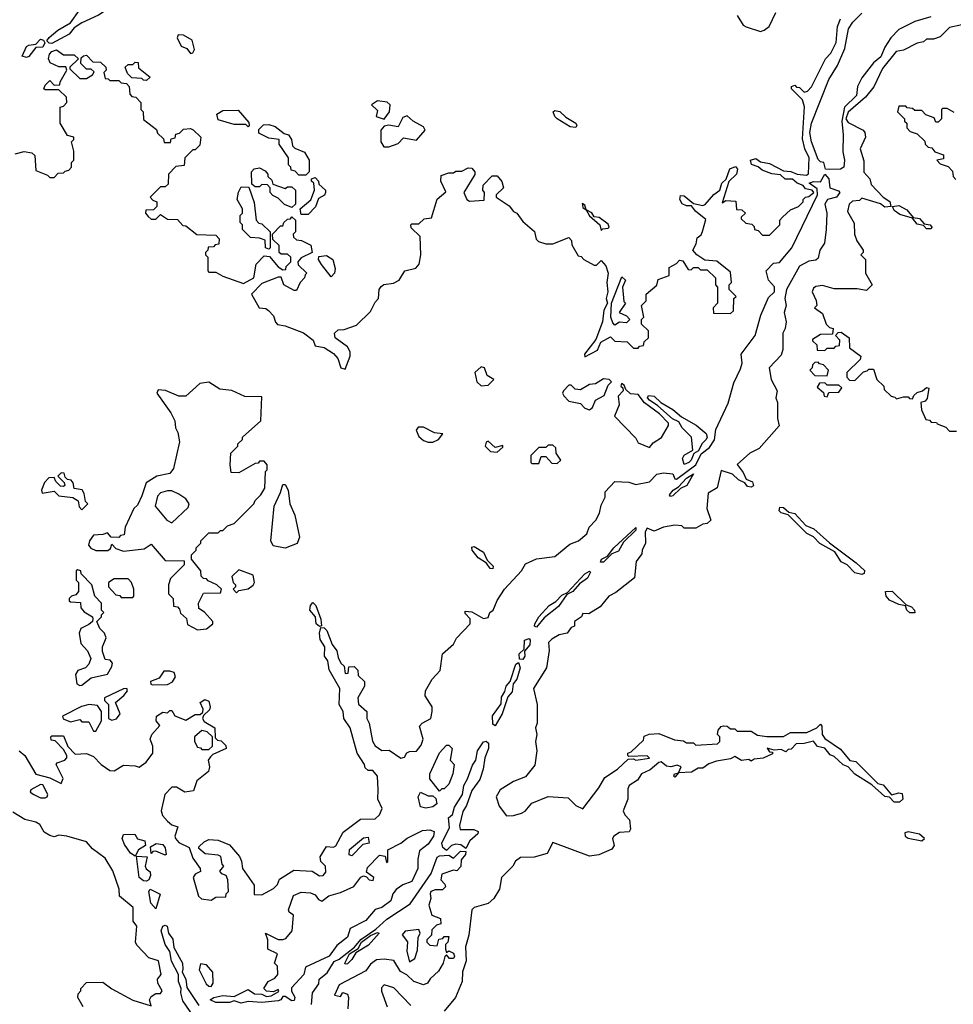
# Model space of a CAD drawing. Extents: x 2668140 to 2765664, y 823621 to 955240.
# Tile 247 of 256: x 2698615 to 2702661, y 883736 to 888004. Entities that reach past the tile are written whole.
import ezdxf

# ---------------------------------------------------------------- set-up
doc = ezdxf.new("R2010")
doc.units = 0

msp = doc.modelspace()

# ---------------------------------------------------------------- linework, layer by layer
at = {"layer": '0CON02XD'}
for points in [[(2698755, 887901.4), (2698742.6, 887902.6), (2698733, 887913), (2698743.1, 887926.9), (2698780.5, 887959.5), (2698835, 887991.2), (2698874.4, 888045.6), (2698956.2, 888075), (2698991.7, 888128.3), (2699025, 888140), (2699082.5, 888115), (2699046.5, 888083.5), (2698956.7, 888023.3), (2698885, 887990.5), (2698850.9, 887969.1), (2698828.8, 887941.2), (2698755, 887901.4)], [(2701725, 888022.5), (2701750.7, 887980.7), (2701763, 887973), (2701825, 887952.5), (2701841.7, 887958.3), (2701862.5, 887975), (2701892.5, 888035)], [(2702125, 887354.4), (2702106.7, 887356.7), (2702100, 887385), (2702085, 887387.5), (2702075, 887397.5), (2702046, 887475), (2702040, 887515), (2702046, 887555), (2702121.2, 887745), (2702158.8, 887805), (2702190.5, 887879.5), (2702206.7, 887965), (2702226.1, 887993.9), (2702265, 888032.5)], [(2699735, 886887.5), (2699665, 886860), (2699620, 886815), (2699652.5, 886755), (2699681.7, 886751.7), (2699693, 886743), (2699715, 886720), (2699723, 886693), (2699733, 886683), (2699765, 886677.5), (2699845, 886647.5), (2699887.5, 886615), (2699895, 886590), (2699935, 886583.3), (2699975, 886556.7), (2699993.3, 886535), (2700007.5, 886495), (2700025, 886490), (2700047.5, 886545), (2700047.5, 886565), (2700035.9, 886585.9), (2699982.5, 886625), (2699980, 886645), (2699995, 886660), (2700021.7, 886661.7), (2700075, 886680), (2700135, 886740), (2700155, 886780), (2700170, 886795), (2700172.5, 886835), (2700181.7, 886848.3), (2700193, 886857), (2700235, 886862.5), (2700260, 886875), (2700283.9, 886916.1), (2700332.5, 886927.5), (2700346.1, 886943.9), (2700353.3, 886985), (2700350, 887065), (2700311.7, 887101.7), (2700310, 887115), (2700315, 887120), (2700345, 887120), (2700368.3, 887141.7), (2700400, 887145), (2700423.9, 887226.1), (2700461.7, 887258.3), (2700440, 887305), (2700441.7, 887328.3), (2700475, 887340), (2700495, 887340), (2700505, 887347.5), (2700531.7, 887348.3), (2700558.3, 887361.7), (2700575, 887360), (2700587.5, 887345), (2700587, 887333), (2700540, 887255), (2700552.5, 887225), (2700565, 887217.5), (2700628.3, 887221.7), (2700630, 887255), (2700622.5, 887265), (2700623, 887287), (2700663, 887327), (2700685, 887327.5), (2700705, 887302.5), (2700712.5, 887275), (2700680, 887245), (2700680, 887235), (2700736.7, 887196.7), (2700755, 887172.5), (2700770, 887165), (2700795, 887130), (2700846.4, 887086.4), (2700853, 887053), (2700863, 887043), (2700895, 887032.5), (2700925, 887032.5), (2700995, 887060), (2701007, 887047), (2701008.3, 887028.3), (2701035, 886980), (2701048.3, 886978.3), (2701060, 886965), (2701105, 886940), (2701115, 886940), (2701135, 886960), (2701155, 886937.5), (2701165.8, 886905), (2701160, 886865), (2701163.3, 886825), (2701156.7, 886795), (2701162.5, 886775), (2701146.7, 886745), (2701141.2, 886695), (2701111.7, 886618.3), (2701063.3, 886555), (2701065, 886542.5), (2701118.8, 886571.2), (2701133.6, 886606.4), (2701175, 886630), (2701195, 886610), (2701248.3, 886608.3), (2701275, 886580), (2701295, 886580), (2701301.7, 886588.3), (2701318.3, 886591.7), (2701321.7, 886608.3), (2701340, 886625), (2701340, 886655), (2701310, 886685), (2701310, 886705), (2701320, 886715), (2701310, 886765), (2701330, 886785), (2701330, 886815), (2701376.4, 886853.6), (2701381.7, 886878.3), (2701430, 886895), (2701430, 886930), (2701462, 886948), (2701475, 886962.5), (2701489.3, 886959.3), (2701511.7, 886921.7), (2701525, 886920), (2701535, 886930), (2701555, 886930), (2701565, 886920), (2701595, 886920), (2701630, 886885), (2701630, 886855), (2701640, 886845), (2701640, 886775), (2701620, 886755), (2701621.7, 886731.7), (2701695, 886730), (2701708.3, 886741.7), (2701710, 886795), (2701720, 886805), (2701690, 886835), (2701690, 886855), (2701700, 886865), (2701695, 886910), (2701637, 886957), (2701585, 886962.5), (2701550, 886985), (2701532.5, 887005), (2701547, 887033), (2701551.7, 887058.3), (2701568.3, 887071.7), (2701573.8, 887086.2), (2701588.3, 887138.3), (2701544.1, 887174.1), (2701527, 887197), (2701505, 887196.7), (2701486.1, 887206.1), (2701476.2, 887225), (2701478.3, 887241.7), (2701495, 887241.2), (2701535, 887207.5), (2701575, 887198.8), (2701586.2, 887203.8), (2701623, 887247), (2701650, 887265), (2701657.5, 887295), (2701676.4, 887313.6), (2701692.7, 887357.3), (2701717.7, 887367.7), (2701725.8, 887355.8), (2701721.4, 887335), (2701687.7, 887302.3), (2701660, 887210), (2701675, 887220), (2701718.3, 887218.3), (2701721.7, 887181.7), (2701745, 887180), (2701760, 887165), (2701741.7, 887148.3), (2701741.7, 887141.7), (2701761.7, 887121.7), (2701788.3, 887118.3), (2701798.3, 887108.3), (2701800, 887095), (2701815, 887090), (2701835, 887070), (2701865, 887070), (2701910, 887115), (2701910, 887135), (2701921.7, 887148.3), (2701955, 887180), (2701990, 887195), (2702010, 887215), (2702010, 887225), (2702020, 887235), (2702035, 887237.5), (2702057.1, 887255), (2702050, 887265), (2702021.2, 887271.2), (2702011.2, 887285), (2701985, 887295.7), (2701965, 887313.1), (2701932.7, 887312.7), (2701911.7, 887331.7), (2701875, 887335.6), (2701832.2, 887352.2), (2701815.7, 887365.7), (2701786.5, 887376.5), (2701781.9, 887395), (2701805, 887402.5), (2701825, 887387.5), (2701865, 887380.8), (2701925, 887348.6), (2701956.9, 887346.9), (2701984.4, 887334.4), (2702025, 887330), (2702033.8, 887336.2), (2702037.1, 887405), (2702018, 887445), (2702008.3, 887488.3), (2702016, 887626), (2702007, 887657), (2701960, 887705), (2701960, 887715), (2701975, 887720), (2701981.7, 887711.7), (2701995, 887710), (2702015, 887690), (2702030, 887695), (2702047, 887713), (2702107.5, 887835), (2702130.7, 887859.3), (2702153.3, 887905), (2702160, 887975), (2702171.7, 888008.3)], [(2702563.9, 888016.1), (2702495, 887996.7), (2702425, 887961.2), (2702390.6, 887925), (2702364.3, 887885), (2702346.5, 887843.5), (2702315, 887817.1), (2702265, 887752.5), (2702246, 887715), (2702242, 887675), (2702190, 887625), (2702177.5, 887565), (2702184.5, 887505), (2702181.9, 887431.9), (2702190, 887395), (2702186.7, 887365), (2702173, 887357), (2702125, 887354.4)], [(2702698.3, 887981.7), (2702645, 887970), (2702605, 887930), (2702575, 887920), (2702545, 887920), (2702531.7, 887908.3), (2702505, 887902.5), (2702445, 887872.5), (2702413.6, 887866.4), (2702355, 887792.5), (2702317.3, 887712.7), (2702280.9, 887669.1), (2702205, 887603.3), (2702196, 887575), (2702205, 887558.8), (2702270, 887525), (2702277.5, 887515), (2702280, 887495), (2702257.5, 887445), (2702273, 887393), (2702273, 887343), (2702300, 887315), (2702305, 887290), (2702356.7, 887235), (2702385.5, 887215.5), (2702390, 887195), (2702365, 887191.4), (2702345, 887206), (2702265, 887230), (2702255, 887220), (2702225, 887217.5), (2702210, 887205), (2702203, 887173), (2702231.7, 887121.7), (2702232.5, 887075), (2702242.5, 887045), (2702270, 887005), (2702270, 886995), (2702260, 886985), (2702280, 886965), (2702280, 886905), (2702310, 886855), (2702285, 886830), (2702245, 886837.5), (2702145, 886837.5), (2702095, 886852.5), (2702065, 886847.5), (2702055, 886840), (2702050, 886825), (2702067, 886787), (2702070, 886765), (2702060, 886755), (2702095, 886730), (2702110, 886685), (2702125, 886670), (2702140, 886665), (2702138.3, 886641.7), (2702085, 886640), (2702051.7, 886618.3), (2702051.7, 886611.7), (2702070, 886595), (2702071.7, 886571.7), (2702105, 886570), (2702115, 886580), (2702145, 886580), (2702151.7, 886588.3), (2702168.3, 886591.7), (2702170, 886615), (2702150, 886635), (2702161.7, 886648.3), (2702175, 886650), (2702210, 886625), (2702211.7, 886581.7), (2702260, 886545), (2702258.3, 886531.7), (2702200, 886475), (2702200, 886455), (2702211.7, 886441.7), (2702235, 886440), (2702271.7, 886478.3), (2702288.3, 886481.7), (2702295, 886490), (2702315, 886490), (2702330, 886445), (2702360, 886415), (2702361.7, 886401.7), (2702391.7, 886371.7), (2702408.3, 886368.3), (2702415, 886360), (2702445, 886370), (2702465, 886370), (2702471.7, 886361.7), (2702485, 886360), (2702490, 886375), (2702505, 886387.5), (2702527.5, 886395), (2702545, 886410), (2702555, 886407.5), (2702548, 886362), (2702539.2, 886350.8), (2702520, 886345), (2702523, 886313), (2702541.7, 886271.7), (2702558.3, 886268.3), (2702565, 886260), (2702588.3, 886258.3), (2702591.7, 886251.7), (2702628.3, 886238.3), (2702645, 886220), (2702675, 886220)], [(2698645, 887840.9), (2698626.2, 887846.2), (2698645, 887887.5), (2698655, 887894.3), (2698685, 887897.5), (2698705, 887920), (2698717.5, 887915), (2698723.9, 887903.9), (2698715.7, 887885), (2698685, 887883.8), (2698655, 887844.5), (2698645, 887840.9)], [(2699355, 887857.5), (2699365, 887860), (2699372.5, 887875), (2699362.5, 887915), (2699325, 887937.5), (2699301.7, 887938.3), (2699297.5, 887925), (2699315, 887890), (2699339.3, 887879.3), (2699355, 887857.5)], [(2698595, 887422.5), (2698635, 887432.5), (2698667, 887427), (2698680, 887415), (2698685, 887350), (2698735, 887330), (2698745, 887320), (2698765, 887320), (2698781.7, 887338.3), (2698805, 887340), (2698811.7, 887348.3), (2698828.3, 887351.7), (2698840, 887365), (2698840, 887385), (2698850, 887395), (2698850, 887435), (2698840, 887475), (2698850, 887485), (2698850, 887495), (2698821.7, 887501.7), (2698790, 887555), (2698790, 887625), (2698805, 887630), (2698820, 887645), (2698818.3, 887668.3), (2698785, 887700), (2698725, 887700), (2698720, 887705), (2698725, 887720), (2698745, 887740), (2698765, 887720), (2698788.3, 887721.7), (2698790, 887735), (2698820, 887785), (2698815, 887800), (2698785, 887800), (2698746.7, 887816.7), (2698740, 887835), (2698744.4, 887855), (2698755, 887866.9), (2698775, 887873.1), (2698805, 887852.5), (2698851.7, 887851.7), (2698870, 887835), (2698831.7, 887798.3), (2698831.7, 887791.7), (2698875, 887750), (2698905, 887750), (2698930, 887765), (2698938.3, 887778.3), (2698925, 887790), (2698905, 887790), (2698880, 887815), (2698881.7, 887838.3), (2698891.7, 887848.3), (2698905, 887850), (2698931.7, 887821.7), (2698965, 887820), (2698988.3, 887798.3), (2698990, 887785), (2698980, 887775), (2698985, 887750), (2698998.3, 887748.3), (2699005, 887740), (2699045, 887740), (2699055, 887730), (2699078.3, 887728.3), (2699090, 887715), (2699091.7, 887681.7), (2699101.7, 887671.7), (2699118.3, 887668.3), (2699140, 887645), (2699140, 887615), (2699150, 887605), (2699151.7, 887571.7), (2699208.3, 887528.3), (2699211.7, 887511.7), (2699238.3, 887488.3), (2699241.7, 887471.7), (2699268.3, 887471.7), (2699271.7, 887488.3), (2699288.3, 887491.7), (2699291.7, 887508.3), (2699308.3, 887511.7), (2699325, 887530), (2699355, 887532.5), (2699367, 887527), (2699400, 887495), (2699395, 887460), (2699375, 887440), (2699365, 887440), (2699330, 887405), (2699328.3, 887371.7), (2699291.7, 887368.3), (2699260, 887335), (2699258.3, 887291.7), (2699245, 887280), (2699225, 887280), (2699180, 887235), (2699191.7, 887221.7), (2699210, 887215), (2699210, 887195), (2699195, 887180), (2699161.7, 887178.3), (2699160, 887165), (2699171.7, 887151.7), (2699185, 887140), (2699205, 887140), (2699225, 887160), (2699255, 887140), (2699298.3, 887138.3), (2699321.7, 887111.7), (2699335, 887110), (2699383, 887073), (2699465, 887070), (2699480, 887055), (2699478.3, 887031.7), (2699461.7, 887028.3), (2699455, 887020), (2699431.7, 887018.3), (2699430, 887005), (2699420, 886995), (2699420, 886985), (2699430, 886975), (2699430, 886915), (2699435, 886910), (2699465, 886910), (2699495, 886892.5), (2699585, 886860), (2699630, 886885), (2699640, 886945), (2699675, 886980), (2699698.3, 886978.3), (2699735, 886932.5), (2699755, 886920), (2699768.3, 886921.7), (2699770, 886935), (2699790, 886955), (2699790, 886975), (2699775, 886987.5), (2699748.3, 886988.3), (2699740, 886995), (2699740, 887025), (2699711.7, 887051.7), (2699710, 887075), (2699745, 887110), (2699755, 887110), (2699760, 887125), (2699775, 887140), (2699788.3, 887141.7), (2699795, 887150), (2699810, 887135), (2699810, 887085), (2699800, 887075), (2699801.7, 887061.7), (2699815, 887050), (2699837, 887047), (2699876.4, 887026.4), (2699882.5, 886995), (2699835, 886972.5), (2699820, 886955), (2699821.7, 886941.7), (2699860, 886905), (2699851.7, 886898.3), (2699850, 886885), (2699830, 886865), (2699815, 886830), (2699805, 886830), (2699760, 886855), (2699748.3, 886888.3), (2699735, 886887.5)], [(2699165, 887740), (2699151.7, 887741.7), (2699145, 887750), (2699101.7, 887751.7), (2699081.7, 887771.7), (2699071.7, 887798.3), (2699085, 887810), (2699105, 887810), (2699115, 887820), (2699128.3, 887818.3), (2699130, 887795), (2699180, 887755), (2699165, 887740)], [(2700195, 887572.5), (2700217.5, 887605), (2700220, 887635), (2700207, 887647), (2700165, 887652.5), (2700140, 887635), (2700165, 887610), (2700160, 887585), (2700195, 887572.5)], [(2699605, 887540), (2699595, 887550), (2699545, 887550), (2699475, 887570), (2699470, 887595), (2699495, 887610), (2699561.7, 887611.7), (2699608.3, 887558.3), (2699610, 887545), (2699605, 887540)], [(2701025, 887537.5), (2701000.5, 887540.5), (2700944.2, 887574.2), (2700934.2, 887584.2), (2700927.5, 887605), (2700935, 887610), (2700955.7, 887605.7), (2700981.7, 887581.7), (2701025.9, 887555.9), (2701030, 887545), (2701025, 887537.5)], [(2702665, 887602.5), (2702635, 887620), (2702615, 887620), (2702610, 887615), (2702610, 887575), (2702595, 887560), (2702585, 887560), (2702578.3, 887578.3), (2702541.7, 887591.7), (2702525, 887610), (2702495, 887610), (2702485, 887620), (2702461.7, 887621.7), (2702455, 887630), (2702425, 887630), (2702420, 887605), (2702450, 887575), (2702450, 887565), (2702460, 887555), (2702460, 887535), (2702475, 887520), (2702505, 887510), (2702538.3, 887478.3), (2702540, 887465), (2702551.7, 887451.7), (2702568.3, 887448.3), (2702581.7, 887431.7), (2702618.3, 887418.3), (2702618.3, 887401.7), (2702590, 887395), (2702605, 887380), (2702638.3, 887368.3), (2702658.3, 887348.3), (2702660, 887325), (2702671.7, 887311.7)], [(2700215, 887452.5), (2700255, 887467.5), (2700278.3, 887491.7), (2700335, 887482.5), (2700372.5, 887525), (2700365, 887540), (2700320, 887565), (2700295, 887587.5), (2700275, 887580), (2700255, 887540), (2700215, 887547.5), (2700195, 887542.5), (2700180, 887525), (2700180, 887475), (2700193, 887453), (2700215, 887452.5)], [(2699855, 887330), (2699825, 887330), (2699808.3, 887348.3), (2699791.7, 887351.7), (2699790, 887365), (2699780, 887375), (2699780, 887405), (2699740, 887465), (2699740, 887485), (2699695, 887490), (2699651.7, 887511.7), (2699651.7, 887528.3), (2699671.7, 887548.3), (2699695, 887550), (2699721.7, 887541.7), (2699761.2, 887511.2), (2699780, 887505), (2699792.5, 887485), (2699797.5, 887457.5), (2699807, 887447), (2699849.3, 887429.3), (2699870, 887395), (2699870, 887345), (2699855, 887330)], [(2699795, 887190), (2699763, 887203), (2699735, 887230), (2699711.7, 887241.7), (2699700, 887255), (2699700, 887275), (2699688.3, 887288.3), (2699665, 887290), (2699655, 887280), (2699635, 887280), (2699621.7, 887291.7), (2699620, 887345), (2699631.7, 887358.3), (2699655, 887362.5), (2699679.3, 887349.3), (2699690, 887335), (2699690, 887325), (2699708.3, 887308.3), (2699711.7, 887291.7), (2699765, 887272.5), (2699775, 887280), (2699795, 887280), (2699810, 887265), (2699810, 887205), (2699795, 887190)], [(2699865, 887160), (2699835, 887160), (2699830, 887185), (2699877, 887223), (2699892.5, 887265), (2699890, 887295), (2699880, 887305), (2699880, 887315), (2699895, 887320), (2699910, 887305), (2699911.7, 887291.7), (2699940, 887265), (2699940, 887255), (2699936.4, 887243.6), (2699910.7, 887229.3), (2699897, 887193), (2699865, 887160)], [(2701738.8, 886491.2), (2701745.7, 886515.7), (2701742.5, 886555), (2701802.5, 886635), (2701827.1, 886722.9), (2701860.5, 886799.5), (2701886.1, 886825), (2701886.8, 886846.8), (2701860, 886875), (2701850, 886915), (2701881.7, 886948.3), (2701908.3, 886951.7), (2701961.2, 887015), (2702072, 887245), (2702071.1, 887271.1), (2702036.2, 887295), (2702055, 887303.3), (2702085, 887301.4), (2702105, 887334.2), (2702121.1, 887315), (2702125.8, 887275), (2702163, 887263), (2702168.8, 887255), (2702155, 887234.3), (2702116.2, 887225), (2702104.2, 887205), (2702112.5, 887165), (2702110, 887095), (2702102.5, 887035), (2702082.5, 887005), (2702075, 886970), (2702065, 886962.5), (2702035, 886957.5), (2701995, 886936), (2701938.9, 886835), (2701930.6, 886795), (2701936.7, 886765), (2701927.5, 886735), (2701937.5, 886695), (2701932.5, 886665), (2701922.5, 886645), (2701922.5, 886575), (2701915, 886550), (2701862.5, 886495), (2701872.5, 886445), (2701897.5, 886395), (2701892.5, 886365), (2701900, 886345), (2701900, 886275), (2701907, 886243), (2701820, 886145), (2701780, 886125), (2701723.8, 886076.2), (2701751.1, 886041.1), (2701762.9, 886012.9), (2701790.3, 886000.3), (2701795.8, 885984.2), (2701785, 885978.1), (2701770, 885980), (2701757.1, 885997.1), (2701729.6, 886009.6), (2701705, 886034.4), (2701655, 886050), (2701637.5, 885975), (2701598.3, 885951.7), (2701592.5, 885885), (2701610, 885835), (2701595, 885820), (2701575, 885817.5), (2701545, 885800), (2701495, 885800), (2701485, 885810), (2701455, 885813.3), (2701405, 885803.8), (2701365, 885786.7), (2701335, 885800), (2701326.4, 885783.6), (2701326.7, 885735), (2701312.5, 885705), (2701311.7, 885688.3), (2701287.5, 885655), (2701280, 885585), (2701198.8, 885521.2), (2701168.8, 885505), (2701130.5, 885459.5), (2701081.7, 885428.3), (2701055, 885430), (2701050, 885415), (2701020, 885395), (2701020, 885375), (2701005, 885370), (2700987.5, 885345), (2700953, 885337), (2700921.2, 885318.8), (2700906.7, 885305), (2700909.2, 885269.2), (2700898.8, 885195), (2700841.2, 885105), (2700857.5, 885035), (2700857.5, 884955), (2700850, 884935), (2700856.7, 884905), (2700851.2, 884875), (2700856.7, 884835), (2700847, 884773), (2700807.5, 884722.5), (2700755, 884701.2), (2700697.5, 884665), (2700680, 884635), (2700692.5, 884595), (2700725, 884552.5), (2700755, 884553.8), (2700790, 884565), (2700805, 884572.5), (2700835, 884607.5), (2700905, 884637.5), (2700991.7, 884631.7), (2701025, 884597.5), (2701055, 884583.8), (2701125.7, 884675), (2701150.5, 884719.5), (2701206, 884755), (2701251.7, 884798.3), (2701275, 884800), (2701285, 884794.4), (2701345, 884802.5), (2701335, 884812.5), (2701255, 884810), (2701250, 884815), (2701250, 884825), (2701265, 884830), (2701318.3, 884881.7), (2701321.7, 884898.3), (2701343, 884907), (2701385, 884910), (2701453, 884883), (2701491.7, 884878.3), (2701505, 884870), (2701535, 884870), (2701545, 884860), (2701640, 884865), (2701650, 884875), (2701650, 884895), (2701640, 884905), (2701642.5, 884925), (2701655, 884940), (2701665, 884942.5), (2701681.7, 884941.7), (2701695, 884930), (2701715, 884930), (2701725, 884920), (2701785, 884920), (2701813, 884903), (2701853, 884897), (2701925, 884897.5), (2701956, 884914), (2702026, 884914), (2702070, 884935), (2702085, 884950), (2702091.7, 884941.7), (2702092.9, 884905), (2702105, 884888.8), (2702172, 884842), (2702212.3, 884792.3), (2702238.8, 884788.8), (2702333.8, 884693.8), (2702357.7, 884687.7), (2702393.3, 884643.3), (2702425, 884653.3), (2702439.3, 884649.3), (2702442.5, 884625), (2702428, 884612), (2702405, 884612), (2702385, 884633.3), (2702365, 884636.7), (2702307.5, 884687.5), (2702234.1, 884734.1), (2702206, 884766), (2702184.3, 884774.3), (2702145, 884810), (2702127.5, 884817.5), (2702105, 884846.2), (2702073.3, 884853.3), (2702055, 884876.7), (2702015, 884866), (2701980, 884865), (2701958.3, 884841.7), (2701945, 884840), (2701935, 884830), (2701915, 884840), (2701885, 884837.5), (2701855, 884846.7), (2701865, 884830), (2701878.3, 884828.3), (2701878.3, 884821.7), (2701837, 884803), (2701798.3, 884798.3), (2701785, 884790), (2701775, 884797.5), (2701743, 884793), (2701715, 884810), (2701695, 884800), (2701635, 884790), (2701601.7, 884778.3), (2701575, 884760), (2701555, 884760), (2701527, 884743), (2701470, 884740), (2701455, 884720), (2701450, 884725), (2701452.5, 884735), (2701470, 884740), (2701482.5, 884765), (2701465, 884773.3), (2701437.5, 884765), (2701418.2, 884768.2), (2701395, 884787.5), (2701385, 884784.2), (2701346.9, 884753.1), (2701310, 884735), (2701292.7, 884707.3), (2701256.7, 884685), (2701250.5, 884669.5), (2701250, 884625), (2701230, 884575), (2701237, 884557), (2701257.5, 884535), (2701262.5, 884495), (2701256, 884484), (2701215, 884481.2), (2701190, 884465), (2701184, 884455), (2701192, 884425), (2701180.8, 884409.2), (2701125, 884383.3), (2701085, 884377.5), (2700925, 884437.5), (2700900.7, 884389.3), (2700845, 884373.3), (2700785, 884372.5), (2700763.6, 884356.4), (2700752.5, 884335), (2700703.3, 884285), (2700693.8, 884235), (2700670, 884195), (2700645, 884173.3), (2700585, 884155.8), (2700574, 884145), (2700561.2, 884035), (2700546.7, 883985), (2700550, 883925), (2700533.9, 883876.1), (2700533.3, 883835), (2700504, 883766), (2700454.1, 883705.9)], [(2699695, 887010), (2699680, 887015), (2699678.3, 887048.3), (2699655, 887057.5), (2699615, 887060), (2699580, 887095), (2699580, 887115), (2699570, 887125), (2699570, 887155), (2699580, 887165), (2699580, 887185), (2699557.5, 887225), (2699563, 887257), (2699575, 887280), (2699608.3, 887278.3), (2699631.7, 887211.7), (2699640, 887135), (2699651.7, 887121.7), (2699665, 887120), (2699700, 887085), (2699700, 887015), (2699695, 887010)], [(2701135, 887090), (2701142.5, 887097.5), (2701165, 887100), (2701170, 887105), (2701165, 887117.5), (2701126.1, 887146.1), (2701105, 887150), (2701095, 887167.5), (2701070, 887180), (2701065, 887200), (2701052.5, 887207.5), (2701055, 887190), (2701070, 887180), (2701085, 887153.3), (2701130, 887115), (2701135, 887090)], [(2702565, 887097.5), (2702545, 887097.5), (2702531.7, 887111.7), (2702505, 887117.5), (2702485, 887143.8), (2702429.1, 887159.1), (2702405, 887176.7), (2702397.5, 887195), (2702425, 887198.6), (2702459.6, 887179.6), (2702487.5, 887147.5), (2702515, 887143.1), (2702535, 887120), (2702561.2, 887115), (2702568.8, 887105), (2702565, 887097.5)], [(2699965, 886890), (2699923, 886943), (2699910, 886965), (2699911.7, 886978.3), (2699945, 886982.5), (2699972.5, 886965), (2699982.5, 886925), (2699980, 886905), (2699965, 886890)], [(2701195, 886680), (2701185, 886690), (2701176.7, 886715), (2701180, 886775), (2701225, 886890), (2701240, 886875), (2701227.5, 886845), (2701233.3, 886783.3), (2701240, 886775), (2701212.5, 886735), (2701245, 886720), (2701260, 886705), (2701245, 886690), (2701215, 886692.5), (2701195, 886680)], [(2700615, 886417.5), (2700645, 886420), (2700670, 886445), (2700641.7, 886461.7), (2700630, 886495), (2700615, 886500), (2700587.5, 886475), (2700596.7, 886435), (2700615, 886417.5)], [(2702115, 886460), (2702120, 886485), (2702098.3, 886508.3), (2702081.7, 886511.7), (2702075, 886520), (2702061.7, 886518.3), (2702051.7, 886508.3), (2702050, 886495), (2702040, 886485), (2702061.7, 886461.7), (2702115, 886460)], [(2698612.5, 884835), (2698636.7, 884815), (2698685, 884733.3), (2698745, 884717.5), (2698795, 884693.3), (2698803.3, 884715), (2698772.5, 884775), (2698776.7, 884783.3), (2698810, 884795), (2698820, 884805), (2698820, 884815), (2698805, 884840), (2698768.3, 884878.3), (2698751.7, 884881.7), (2698750, 884895), (2698755, 884900), (2698805, 884900), (2698823, 884853), (2698855, 884820), (2698905, 884823.3), (2698935, 884810), (2698967.5, 884775), (2699005, 884750), (2699025, 884747.5), (2699065, 884772.5), (2699115, 884770), (2699133.3, 884763.3), (2699162.5, 884785), (2699192.5, 884825), (2699192.5, 884855), (2699180, 884885), (2699187.5, 884905), (2699222.5, 884945), (2699206.7, 884965), (2699207.5, 884985), (2699235, 885002.5), (2699255, 885000), (2699265, 885010), (2699275, 885010), (2699287, 884987), (2699335, 884967.5), (2699375, 884992.5), (2699397.5, 884992.5), (2699408.3, 885001.7), (2699410, 885015), (2699397.5, 885045), (2699416.7, 885056.7), (2699435, 885050), (2699440, 885025), (2699437, 885013), (2699411.7, 884988.3), (2699407.5, 884975), (2699415, 884962.5), (2699460, 884935), (2699461.7, 884891.7), (2699471.7, 884881.7), (2699488.3, 884878.3), (2699508.3, 884858.3), (2699510, 884845), (2699451.7, 884818.3), (2699441.7, 884808.3), (2699432.5, 884795), (2699437.5, 884765), (2699433.3, 884745), (2699382.5, 884705), (2699368.8, 884661.2), (2699330, 884655), (2699295, 884677.5), (2699275, 884676.7), (2699243.8, 884645), (2699227.5, 884575), (2699233.3, 884555), (2699255, 884530), (2699275, 884513.3), (2699300, 884505), (2699287.5, 884465), (2699290, 884455), (2699305, 884437.5), (2699350, 884415), (2699365, 884370), (2699397.5, 884325), (2699398.3, 884311.7), (2699375, 884300), (2699367.5, 884285), (2699390, 884205), (2699403, 884193), (2699445, 884187.5), (2699465, 884200), (2699508.3, 884201.7), (2699510, 884215), (2699520, 884225), (2699517.5, 884275), (2699510, 884295), (2699491.7, 884301.7), (2699483, 884313), (2699500, 884335), (2699493, 884343), (2699486.4, 884376.4), (2699475, 884382.5), (2699418.3, 884388.3), (2699391.7, 884411.7), (2699391.7, 884418.3), (2699415, 884440), (2699435, 884450), (2699475, 884447.5), (2699525, 884427.5), (2699567, 884377), (2699577, 884357), (2699580, 884325), (2699631.7, 884251.7), (2699631.7, 884211.7), (2699665, 884210), (2699715, 884237.5), (2699732.5, 884255), (2699741.7, 884278.3), (2699803, 884317), (2699883, 884313), (2699915, 884292.5), (2699930, 884295), (2699941.7, 884308.3), (2699940, 884335), (2699920, 884355), (2699917.5, 884375), (2699945, 884420), (2699975, 884417.5), (2699985, 884422.5), (2700017.3, 884482.7), (2700091.7, 884538.3), (2700155, 884540), (2700175, 884556.7), (2700186, 884585), (2700166.7, 884625), (2700168, 884665), (2700165.8, 884725), (2700145, 884748.8), (2700125, 884750), (2700111.7, 884761.7), (2700110, 884775), (2700077.5, 884825), (2700047.5, 884935), (2700020, 884975), (2700017.5, 885005), (2700000, 885035), (2700002.5, 885105), (2699956.5, 885186.5), (2699950.8, 885225), (2699936.7, 885245), (2699937.1, 885285), (2699917, 885317), (2699914.5, 885345), (2699920.7, 885369.3), (2699935, 885368), (2699946.6, 885356.6), (2699969.2, 885295), (2699988.8, 885268.8), (2699995, 885240), (2700007.5, 885215), (2700021.7, 885201.7), (2700025, 885170), (2700038.3, 885171.7), (2700041.7, 885198.3), (2700065, 885200), (2700080, 885185), (2700081.7, 885161.7), (2700110, 885135), (2700110, 885115), (2700080, 885065), (2700083, 885037), (2700120, 885005), (2700120, 884975), (2700130, 884955), (2700143.6, 884876.4), (2700155, 884856.7), (2700185, 884836.7), (2700217, 884837), (2700266.4, 884803.6), (2700283, 884807), (2700293.3, 884826.7), (2700305, 884832.5), (2700335, 884833.3), (2700355, 884860), (2700363.3, 884885), (2700348.3, 884941.7), (2700360, 884955), (2700396.7, 884975), (2700402.5, 885005), (2700402.5, 885025), (2700373, 885073), (2700373.3, 885095), (2700403.3, 885145), (2700437.7, 885182.3), (2700447.5, 885255), (2700495, 885297.5), (2700507.5, 885322.5), (2700567.5, 885385), (2700567, 885407), (2700545, 885430), (2700545, 885440), (2700575, 885436.7), (2700625, 885408.8), (2700645, 885412.5), (2700652.5, 885435), (2700667.5, 885445), (2700683.9, 885486.1), (2700716.2, 885535), (2700790, 885615), (2700807.5, 885645), (2700855, 885666.7), (2700935, 885677.5), (2700999.5, 885730.5), (2701037.5, 885745), (2701072.5, 885775), (2701083.8, 885805), (2701112.5, 885835), (2701127.5, 885865), (2701135, 885900), (2701152.5, 885935), (2701153, 885957), (2701195, 886002.5), (2701255, 886000), (2701285, 885990), (2701345, 886001.2), (2701376.2, 886033.8), (2701405, 886040), (2701446.2, 886036.2), (2701453.9, 886013.9), (2701462.3, 886012.3), (2701545, 886074.7), (2701568.1, 886121.9), (2701605, 886150.4), (2701626.9, 886183.1), (2701632.2, 886227.8), (2701685, 886342.5), (2701710.3, 886429.7), (2701738.8, 886491.2)], [(2699385, 885358.8), (2699425, 885363.3), (2699452.5, 885385), (2699452.5, 885395), (2699416.4, 885436.4), (2699391.7, 885451.7), (2699390, 885475), (2699411.7, 885518.3), (2699485, 885520), (2699490, 885535), (2699470, 885555), (2699431.7, 885571.7), (2699425, 885580), (2699411.7, 885581.7), (2699401.7, 885591.7), (2699400, 885615), (2699360, 885665), (2699360, 885685), (2699380, 885705), (2699380, 885715), (2699400, 885735), (2699400, 885745), (2699435, 885780), (2699475, 885780), (2699485, 885790), (2699495, 885790), (2699515, 885810), (2699545, 885820), (2699630, 885905), (2699635, 885920), (2699660, 885945), (2699677, 885973), (2699680, 886045), (2699687, 886053), (2699687.5, 886075), (2699675, 886090), (2699655, 886090), (2699648.3, 886081.7), (2699635, 886080), (2699565, 886040), (2699531.7, 886041.7), (2699527.5, 886075), (2699530, 886125), (2699560, 886155), (2699560, 886165), (2699580, 886185), (2699580, 886195), (2699660, 886265), (2699665, 886370), (2699590.7, 886370.7), (2699535, 886397.5), (2699483, 886403), (2699435, 886432.5), (2699395, 886427.5), (2699335, 886372.5), (2699305, 886372.5), (2699247, 886397), (2699215, 886400), (2699210, 886385), (2699270.7, 886300.7), (2699287.5, 886265), (2699290, 886235), (2699300, 886215), (2699307.5, 886175), (2699281.7, 886058.3), (2699265, 886037.5), (2699210, 886025), (2699163.6, 885996.4), (2699145, 885940), (2699125, 885900), (2699110, 885885), (2699072.5, 885805), (2699068.3, 885771.7), (2699051.7, 885768.3), (2699045, 885760), (2699011.7, 885761.7), (2698995, 885780), (2698975, 885772.5), (2698935, 885770), (2698917.5, 885745), (2698913, 885727), (2698923.6, 885713.6), (2698945, 885702.5), (2698997, 885703), (2699008.3, 885711.7), (2699015, 885730), (2699031.7, 885711.7), (2699065, 885700), (2699155, 885710), (2699185, 885730), (2699245, 885660), (2699328.3, 885658.3), (2699328.3, 885641.7), (2699268.3, 885581.7), (2699260, 885555), (2699260, 885515), (2699280, 885495), (2699281.7, 885461.7), (2699298.3, 885458.3), (2699308.3, 885448.3), (2699311.7, 885431.7), (2699338.3, 885408.3), (2699341.7, 885381.7), (2699385, 885358.8)], [(2701085, 886312.5), (2701097, 886323), (2701110, 886355), (2701147.5, 886375), (2701165, 886420), (2701180, 886435), (2701170, 886445), (2701145, 886447.5), (2701110, 886425), (2701085, 886422.5), (2701045, 886400), (2701023, 886403), (2701005, 886420), (2700995, 886420), (2700972.5, 886395), (2700967.5, 886385), (2700973, 886373), (2700995, 886350), (2701045, 886340), (2701065, 886320), (2701085, 886312.5)], [(2701345, 886150), (2701360.7, 886169.3), (2701396.4, 886193.6), (2701427.5, 886245), (2701426.2, 886255), (2701387.5, 886295), (2701323.3, 886343.3), (2701295, 886380), (2701261.7, 886381.7), (2701241.7, 886401.7), (2701235, 886420), (2701223.3, 886426.7), (2701220, 886415), (2701228.3, 886408.3), (2701230, 886395), (2701208.3, 886371.7), (2701213.8, 886335), (2701192.5, 886285), (2701285, 886190), (2701295, 886170), (2701345, 886150)], [(2702115, 886370), (2702121.7, 886388.3), (2702165, 886390), (2702178.3, 886408.3), (2702165, 886420), (2702115, 886420), (2702105, 886430), (2702081.7, 886428.3), (2702071.7, 886411.7), (2702098.3, 886388.3), (2702101.7, 886371.7), (2702115, 886370)], [(2701495, 886076.7), (2701488.3, 886101.7), (2701495, 886116.2), (2701531.7, 886138.3), (2701526.7, 886195), (2701485.8, 886235), (2701471.7, 886261.7), (2701443.9, 886273.9), (2701380.6, 886330.6), (2701344.2, 886355), (2701336, 886365), (2701340, 886375), (2701365, 886372.5), (2701394.1, 886344.1), (2701445, 886314.2), (2701482.7, 886282.7), (2701546.7, 886246.7), (2701589.7, 886209.7), (2701594.4, 886195), (2701590.6, 886185), (2701570.8, 886165), (2701557.5, 886135), (2701536.7, 886123.3), (2701525.7, 886095), (2701515, 886084), (2701495, 886076.7)], [(2700385, 886172.5), (2700405, 886173.3), (2700430, 886185), (2700448.3, 886208.3), (2700413, 886213), (2700365, 886237.5), (2700341.7, 886238.3), (2700333.3, 886225), (2700345, 886197.5), (2700365, 886180), (2700385, 886172.5)], [(2700685, 886130), (2700708.3, 886151.7), (2700708.3, 886158.3), (2700675, 886150), (2700645, 886176.7), (2700637, 886173), (2700632.5, 886155), (2700655, 886132.5), (2700685, 886130)], [(2700945, 886080), (2700960, 886095), (2700940, 886125), (2700938.3, 886148.3), (2700925, 886160), (2700905, 886160), (2700895, 886150), (2700865, 886150), (2700830, 886115), (2700830, 886085), (2700835, 886080), (2700865, 886080), (2700875, 886110), (2700895, 886110), (2700921.7, 886081.7), (2700945, 886080)], [(2698885, 885880), (2698910, 885905), (2698900, 885915), (2698895, 885950), (2698886.1, 885966.1), (2698851.7, 885971.7), (2698847, 885997), (2698838.3, 886008.3), (2698821.7, 886011.7), (2698811.7, 886021.7), (2698808.3, 886038.3), (2698795, 886040), (2698780, 886025), (2698808.3, 885998.3), (2698810, 885985), (2698805, 885980), (2698791.7, 885981.7), (2698771.7, 886001.7), (2698765, 886020), (2698741.7, 886018.3), (2698722.5, 885997.5), (2698710, 885965), (2698711.7, 885951.7), (2698765, 885960), (2698785, 885940), (2698845, 885932.5), (2698868.3, 885918.3), (2698873, 885893), (2698885, 885880)], [(2701435, 885936.7), (2701430.8, 885945), (2701447.8, 885965), (2701470.3, 885979.7), (2701505, 886017.5), (2701535.9, 886035.9), (2701506.7, 885985), (2701478.2, 885971.8), (2701445, 885940.6), (2701435, 885936.7)], [(2699765, 885714), (2699713.9, 885723.9), (2699703.3, 885745), (2699717.5, 885895), (2699745.9, 885954.1), (2699755, 885990), (2699765, 885990), (2699778.8, 885965), (2699786, 885905), (2699807, 885857), (2699828.3, 885761.7), (2699817.1, 885732.9), (2699765, 885714)], [(2699275, 885822.5), (2699345, 885890), (2699350, 885905), (2699335, 885927.5), (2699305, 885947.5), (2699275, 885962.5), (2699255, 885962.5), (2699225, 885952.5), (2699211.7, 885938.3), (2699202.5, 885895), (2699252.5, 885835), (2699275, 885822.5)], [(2702265, 885599.4), (2702235, 885605.7), (2702201.1, 885641.1), (2702174.6, 885654.6), (2702147.1, 885697.1), (2702083.5, 885733.5), (2702055, 885762.2), (2702026.9, 885776.9), (2701945, 885857.5), (2701915, 885865.8), (2701907.1, 885875), (2701909.5, 885890.5), (2701925, 885890), (2701948.8, 885868.8), (2701975, 885862.9), (2702021.4, 885811.4), (2702057.1, 885797.1), (2702125, 885735.8), (2702239.6, 885649.6), (2702276.8, 885616.8), (2702275, 885604), (2702265, 885599.4)], [(2701132.2, 885652.2), (2701136, 885665), (2701162, 885678), (2701189.6, 885715), (2701285, 885802.5), (2701285, 885792), (2701231.3, 885738.7), (2701209.5, 885700.5), (2701181.7, 885688.3), (2701145, 885653.3), (2701132.2, 885652.2)], [(2700665, 885624), (2700653.3, 885625), (2700638.8, 885648.8), (2700602, 885672), (2700576.2, 885705), (2700575, 885717.5), (2700585, 885721.2), (2700625.5, 885695.5), (2700641.2, 885661.2), (2700667.5, 885635), (2700665, 885624)], [(2698875, 885117.5), (2698885, 885120), (2698925, 885151.2), (2698995, 885167.5), (2699015, 885200), (2699017.5, 885215), (2699007.5, 885227.5), (2698985, 885230), (2698973.3, 885265), (2698973.3, 885285), (2698990, 885325), (2698982.5, 885345), (2698962.5, 885365), (2698950, 885395), (2698970, 885415), (2698970, 885425), (2698980, 885435), (2698970, 885445), (2698970, 885475), (2698940, 885505), (2698927.5, 885555), (2698881.7, 885601.7), (2698880, 885615), (2698865, 885620), (2698860, 885615), (2698860, 885575), (2698870, 885565), (2698870, 885525), (2698858.3, 885511.7), (2698840, 885505), (2698830, 885495), (2698830, 885485), (2698835, 885480), (2698878.3, 885478.3), (2698880, 885455), (2698895, 885437.5), (2698930, 885415), (2698932.5, 885405), (2698930, 885395), (2698915, 885382.5), (2698880, 885365), (2698873.3, 885345), (2698880.5, 885300.5), (2698908.3, 885268.3), (2698923.3, 885235), (2698915, 885210), (2698900, 885195), (2698867, 885183), (2698857.5, 885165), (2698862.5, 885125), (2698875, 885117.5)], [(2699555, 885520), (2699565, 885530), (2699605, 885537.5), (2699626.4, 885553.6), (2699632.5, 885565), (2699626.4, 885596.4), (2699565, 885620), (2699535, 885590), (2699540, 885565), (2699550, 885555), (2699550, 885545), (2699540, 885535), (2699555, 885520)], [(2700855, 885370.9), (2700846, 885375), (2700847.8, 885385), (2700864.8, 885415.2), (2700909.6, 885465), (2700937.9, 885482.1), (2700965, 885509.5), (2700989.2, 885520.8), (2701065, 885601.5), (2701085, 885613.3), (2701089.5, 885609.5), (2701076.4, 885583.6), (2701040.7, 885559.3), (2701012, 885525), (2700987, 885513), (2700950, 885460), (2700888, 885412), (2700855, 885370.9)], [(2699105, 885500), (2699110, 885505), (2699110, 885535), (2699100, 885565), (2699085, 885580), (2699025, 885580), (2699000, 885565), (2699000, 885545), (2699031.7, 885511.7), (2699048.3, 885508.3), (2699055, 885500), (2699105, 885500)], [(2702472.8, 885432.8), (2702460, 885445), (2702453.6, 885463.6), (2702425, 885469.2), (2702385, 885488.1), (2702370.6, 885505), (2702367.5, 885525), (2702396.9, 885526.9), (2702457, 885467), (2702479.4, 885459.4), (2702493.3, 885445), (2702495, 885433.3), (2702472.8, 885432.8)], [(2699915, 885373.3), (2699900, 885385), (2699896.7, 885415), (2699873.1, 885445), (2699875.7, 885464.3), (2699885, 885477.5), (2699898.6, 885465), (2699920, 885405), (2699923.3, 885376.7), (2699915, 885373.3)], [(2700795, 885230), (2700781.5, 885231.5), (2700780.4, 885255), (2700801.2, 885275), (2700802.1, 885315), (2700822.4, 885322.4), (2700827.5, 885315), (2700825.3, 885294.7), (2700802.5, 885267.5), (2700804.4, 885245), (2700795, 885230)], [(2700675, 884943.3), (2700665, 884950), (2700663.6, 884986.4), (2700701.3, 885038.7), (2700703.2, 885066.7), (2700718.2, 885091.8), (2700723.2, 885115), (2700741.4, 885135), (2700765, 885210.8), (2700777.3, 885217.3), (2700783.5, 885195), (2700770, 885145), (2700753.8, 885125), (2700748.8, 885091.2), (2700730.6, 885069.4), (2700705.5, 884994.5), (2700675, 884943.3)], [(2699190.7, 885120.7), (2699255, 885122.5), (2699276.7, 885133.3), (2699290, 885155), (2699283.9, 885173.9), (2699265, 885180.8), (2699239.2, 885180.8), (2699220, 885150), (2699182.5, 885135), (2699183.3, 885123.3), (2699190.7, 885120.7)], [(2699015, 884967.5), (2699035, 884973.3), (2699050, 884995), (2699030, 885045), (2699066.7, 885075), (2699082.5, 885095), (2699080, 885105), (2699065, 885103.3), (2698982.5, 885065), (2698983, 885053), (2699000, 885035), (2699000, 884975), (2699015, 884967.5)], [(2698945, 884920), (2698970, 884965), (2698970, 885005), (2698951.7, 885031.7), (2698916.1, 885036.1), (2698882.7, 885027.3), (2698800, 884985), (2698803.9, 884973.9), (2698835, 884960), (2698875, 884970), (2698885, 884960), (2698915, 884960), (2698935, 884920), (2698945, 884920)], [(2699435, 884840), (2699450, 884855), (2699450, 884895), (2699427, 884917), (2699405, 884922.5), (2699372.5, 884895), (2699372.5, 884875), (2699385, 884850), (2699398.3, 884848.3), (2699405, 884840), (2699435, 884840)], [(2700465, 884403.3), (2700448.2, 884415), (2700444.1, 884435), (2700477.6, 884502.4), (2700474, 884545), (2700491.1, 884558.9), (2700500, 884590), (2700534.6, 884645.4), (2700539.2, 884685), (2700556.3, 884713.7), (2700577.1, 884772.9), (2700592.2, 884795), (2700599.6, 884835), (2700625, 884874.4), (2700637.3, 884877.3), (2700647.3, 884867.3), (2700647.5, 884845), (2700631.4, 884805), (2700624.2, 884755.8), (2700609.4, 884710.6), (2700575, 884663.3), (2700551.9, 884598.1), (2700535, 884571.2), (2700521.7, 884511.7), (2700523.8, 884493.8), (2700583.1, 884493.1), (2700602.5, 884485), (2700601.2, 884475), (2700565.8, 884445), (2700548.3, 884411.7), (2700527.3, 884427.3), (2700505, 884430.6), (2700486.7, 884425), (2700465, 884403.3)], [(2700435, 884660), (2700393, 884713), (2700392.5, 884735), (2700433.9, 884826.1), (2700465, 884860), (2700475, 884860), (2700490, 884845), (2700480, 884795), (2700497.5, 884775), (2700492.5, 884735), (2700475, 884690), (2700455, 884670), (2700445, 884670), (2700435, 884660)], [(2698725, 884631.1), (2698734.2, 884635), (2698736.9, 884645), (2698715, 884686.7), (2698705, 884688.8), (2698663.3, 884665), (2698660.8, 884655), (2698676, 884645), (2698705, 884631.1), (2698725, 884631.1)], [(2700375, 884585.6), (2700351.4, 884591.4), (2700342.5, 884635), (2700352.5, 884655), (2700385, 884640), (2700405, 884640), (2700418.3, 884628.3), (2700422.5, 884605), (2700405, 884591.4), (2700375, 884585.6)], [(2698890, 883725), (2698867.5, 883765), (2698868.3, 883781.7), (2698880, 883795), (2698880, 883805), (2698905, 883830), (2698975, 883832.5), (2699015, 883802.5), (2699105, 883753.8), (2699185, 883730), (2699177.5, 883755), (2699185, 883770), (2699205, 883782.5), (2699225, 883782.5), (2699232.5, 883795), (2699213, 883827), (2699212.5, 883845), (2699227.5, 883865), (2699216.7, 883925), (2699175, 883937.5), (2699123, 883993), (2699117.5, 884005), (2699122.5, 884075), (2699107, 884097), (2699106.7, 884155), (2699047.5, 884205), (2699046.7, 884235), (2699018.8, 884315), (2698985, 884370), (2698930.5, 884410.5), (2698905, 884440), (2698820, 884465), (2698785, 884468.8), (2698765, 884462.5), (2698745, 884467.5), (2698721.7, 884481.7), (2698702.5, 884515), (2698685, 884525.8), (2698637.1, 884537.1), (2698585, 884568.8)], [(2699575, 883740.6), (2699545, 883750.8), (2699525, 883743.5), (2699465, 883744.4), (2699440, 883755), (2699455.8, 883765.8), (2699495, 883774.3), (2699545, 883770), (2699605, 883800), (2699632, 883782), (2699665, 883780), (2699685, 883770), (2699705, 883772.5), (2699738.3, 883791.7), (2699735, 883800), (2699715, 883790), (2699685, 883792.5), (2699672.5, 883805), (2699692.5, 883835), (2699720.7, 883849.3), (2699733.3, 883865), (2699731.7, 883901.7), (2699720, 883915), (2699732.5, 883955), (2699690, 883975), (2699690, 884015), (2699680, 884045), (2699735, 884017.5), (2699755, 884017.5), (2699768.3, 884021.7), (2699796.2, 884053.8), (2699801.7, 884121.7), (2699782.5, 884135), (2699780, 884145), (2699802.1, 884207.9), (2699835, 884222), (2699875, 884218.8), (2699895, 884210), (2699910, 884190), (2699925, 884183.3), (2699955, 884206), (2700005, 884220), (2700063.6, 884246.4), (2700093.6, 884286.4), (2700105, 884292.5), (2700118.3, 884288.3), (2700130, 884275), (2700147.5, 884272.5), (2700150, 884285), (2700118.3, 884308.3), (2700121.7, 884328.3), (2700175, 884382.5), (2700198.3, 884378.3), (2700205, 884350), (2700210, 884355), (2700210, 884405), (2700266.7, 884435), (2700295, 884456.2), (2700361.2, 884488.8), (2700392.7, 884492.7), (2700411.2, 884485), (2700408.1, 884465), (2700385, 884430), (2700348.3, 884401.7), (2700340, 884365), (2700341.2, 884325), (2700315, 884268.8), (2700275, 884253.3), (2700246.7, 884233.3), (2700232.5, 884215), (2700223.3, 884185), (2700185, 884156.2), (2700155, 884146.7), (2700115, 884098.8), (2700047.5, 884065), (2700035, 884026.7), (2699989.4, 883990.6), (2699955.9, 883944.1), (2699853.6, 883896.4), (2699846.2, 883865), (2699793, 883807), (2699793, 883793), (2699807, 883767), (2699805, 883752.5), (2699795, 883750.8), (2699765, 883770), (2699755, 883770), (2699746.7, 883755), (2699735, 883750.8), (2699665, 883743.3), (2699605, 883748.6), (2699575, 883740.6)], [(2699115, 884377.5), (2699095, 884391.2), (2699068.7, 884428.7), (2699058.9, 884455), (2699065, 884471.4), (2699114, 884474), (2699125, 884453.8), (2699157.5, 884445), (2699160, 884425), (2699130.6, 884405), (2699115, 884377.5)], [(2700055, 884380), (2700043.6, 884383.6), (2700045, 884407.5), (2700105, 884457.5), (2700125, 884460), (2700130, 884435), (2700101.7, 884428.3), (2700055, 884380)], [(2702525, 884444), (2702536.7, 884455), (2702515, 884474.2), (2702465, 884483.8), (2702451.4, 884478.6), (2702452, 884465), (2702465, 884456.2), (2702525, 884444)], [(2699245, 884382.5), (2699205, 884400), (2699191.7, 884398.3), (2699185, 884390), (2699181.7, 884418.3), (2699207, 884433), (2699235, 884428.8), (2699246.1, 884413.9), (2699250, 884385), (2699245, 884382.5)], [(2699165, 884269.2), (2699150.9, 884270.9), (2699133.3, 884285), (2699121.7, 884378.3), (2699167.5, 884375), (2699158.2, 884335), (2699162.7, 884322.7), (2699179.8, 884309.8), (2699182.5, 884295), (2699175, 884276.2), (2699165, 884269.2)], [(2699880, 883735), (2699884.3, 883785.8), (2699912, 883825), (2699913.1, 883845), (2699948.1, 883871.9), (2699978, 883922), (2699998.9, 883931.1), (2700066, 883984), (2700093.1, 884016.9), (2700158.1, 884061.9), (2700206.4, 884105), (2700307.8, 884172.2), (2700397.7, 884302.3), (2700425, 884373.5), (2700435, 884380), (2700475, 884382.5), (2700495, 884370), (2700525, 884400), (2700548.3, 884398.3), (2700547.5, 884385), (2700528.3, 884361.7), (2700527, 884333), (2700510, 884315), (2700495, 884317.5), (2700445, 884300), (2700440, 884275), (2700457, 884257), (2700460, 884245), (2700447.5, 884232.5), (2700415, 884232.5), (2700397.5, 884225), (2700393.3, 884215), (2700397.5, 884195), (2700387.5, 884165), (2700401.7, 884121.7), (2700438.3, 884108.3), (2700440, 884085), (2700421.7, 884078.3), (2700401.7, 884058.3), (2700400, 884035), (2700380, 884015), (2700380, 884005), (2700393, 883993), (2700425, 883990), (2700431.7, 884018.3), (2700448.3, 884021.7), (2700455, 884030), (2700475, 884030), (2700470, 884005), (2700460, 883995), (2700460, 883975), (2700465, 883960), (2700475, 883967.5), (2700495, 883957.5), (2700500, 883945), (2700495.8, 883935), (2700477.5, 883935), (2700465, 883950), (2700457, 883943), (2700450, 883915), (2700430.7, 883879.3), (2700393.6, 883846.4), (2700383, 883827), (2700365, 883820), (2700322.5, 883835), (2700293.3, 883863.3), (2700265, 883877.5), (2700236.2, 883926.2), (2700195, 883932), (2700161.7, 883928.3), (2700135, 883910), (2700115, 883881.2), (2699999.7, 883820.3), (2699980, 883775), (2700005, 883770), (2700015, 883786.7), (2700035, 883780), (2700040, 883765), (2700037, 883717)], [(2699205, 884150), (2699182.9, 884175), (2699174.3, 884225), (2699180, 884235), (2699223.8, 884213.8), (2699205, 884150)], [(2699366.2, 883686.2), (2699321.7, 883751.7), (2699312.9, 883785), (2699314.2, 883805), (2699303.1, 883835), (2699303.1, 883865), (2699272.6, 883922.6), (2699265.5, 883965.5), (2699245.6, 883995), (2699227.5, 884055), (2699236, 884075), (2699245, 884079.5), (2699254.4, 884074.4), (2699260, 884045), (2699278.2, 884018.2), (2699282.4, 883982.4), (2699320.4, 883915), (2699322.4, 883887.6), (2699319.4, 883875), (2699335.2, 883845.2), (2699338.9, 883808.9), (2699390.8, 883730.8)], [(2700025, 883910), (2700024, 883915), (2700044.5, 883955), (2700082.1, 883977.9), (2700096.7, 884005), (2700135, 884034.3), (2700165, 884047.5), (2700172.5, 884045), (2700127.3, 883992.7), (2700071.3, 883958.7), (2700055, 883930), (2700035, 883911.2), (2700025, 883910)], [(2700305, 883920), (2700327.5, 883935), (2700339.3, 883970.7), (2700342.5, 884025), (2700350, 884045), (2700345, 884060), (2700285, 884052.5), (2700273.3, 884036.7), (2700296.4, 884006.4), (2700293.3, 883965), (2700305, 883920)], [(2699445, 883813.8), (2699453, 883827), (2699452.5, 883875), (2699425, 883907.5), (2699398.3, 883911.7), (2699393.3, 883885), (2699423.8, 883825), (2699435, 883814), (2699445, 883813.8)], [(2700310.5, 883730.5), (2700236.7, 883806.7), (2700195, 883820), (2700183, 883807), (2700183, 883793), (2700207.5, 883725)]]:
    msp.add_lwpolyline(points, dxfattribs=at)

doc.saveas('drawing.dxf')
